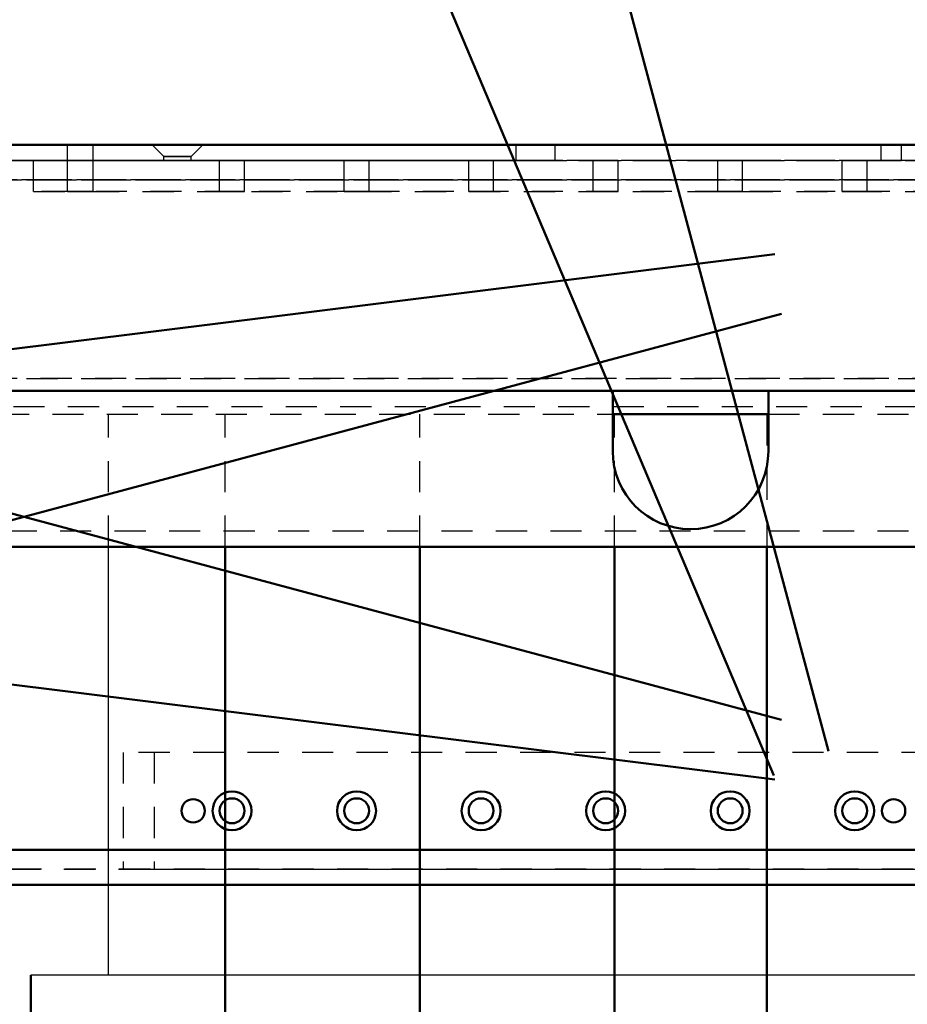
# Model space of a CAD drawing. Extents: x -8441 to -4361, y -3967 to -1117.
# Tile 95 of 149: x -6528 to -6414, y -2734 to -2607. Entities that reach past the tile are written whole.
import ezdxf

# ---------------------------------------------------------------- set-up
doc = ezdxf.new("R2010")
doc.units = 0
doc.header["$MEASUREMENT"] = 0
doc.linetypes.add('HIDDEN', pattern=[7, 4, -3])
doc.layers.get('0').update_dxf_attribs({"linetype": 'CONTINUOUS'})
doc.layers.add('LE_ALL', color=7, linetype='CONTINUOUS', lineweight=50)
doc.layers.add('LE_HIDDEN', color=7, linetype='CONTINUOUS')

msp = doc.modelspace()

# ---------------------------------------------------------------- linework, layer by layer
for p, q in [((-6516.48, -2729.99), (-6516.48, -2674.99)), ((-6356.91, -2729.99), (-6526.48, -2729.99))]:
    msp.add_line(p, q)
msp.add_lwpolyline([(-6226.7, -2654.99), (-6913.7, -2654.99, -0.414214), (-6923.7, -2644.99), (-6923.7, -2633.39, -0.414214), (-6913.7, -2623.39), (-6226.7, -2623.39), (-6226.7, -2654.99)], format="xyb")
at = {"layer": 'LE_ALL', "color": 1}
for p, q in [((-6458.36, -2572.87), (-6423.96, -2701.26)), ((-6483.16, -2580.94), (-6431.02, -2704.35)), ((-6563.83, -2653.99), (-6430.89, -2637.44)), ((-6558.42, -2679.5), (-6430.03, -2645.1)), ((-6558.42, -2662.84), (-6430.03, -2697.24)), ((-6563.83, -2688.35), (-6430.89, -2704.9))]:
    msp.add_line(p, q, dxfattribs=at)
at = {"layer": 'LE_ALL'}
for p, q in [((-6801.6, -2623.4), (-6375.71, -2623.4)), ((-6752.62, -2623.4), (-6375.71, -2623.4)), ((-6521.76, -2623.4), (-6544.11, -2623.4)), ((-6518.46, -2623.4), (-6521.76, -2623.4)), ((-6518.46, -2623.4), (-6521.76, -2623.4)), ((-6504.36, -2623.4), (-6510.86, -2623.4)), ((-6459.11, -2623.4), (-6464.11, -2623.4)), ((-6414.61, -2623.4), (-6417.19, -2623.4)), ((-6306.7, -2654.99), (-6711.7, -2654.99)), ((-6451.7, -2657.99), (-6431.7, -2657.99)), ((-6431.91, -2674.99), (-6431.91, -2783.39)), ((-6718.21, -2713.9), (-6378.11, -2713.9)), ((-6718.21, -2713.9), (-6375.71, -2713.9)), ((-6514.61, -2713.9), (-6718.21, -2713.9)), ((-6514.61, -2713.9), (-6718.21, -2713.9)), ((-6718.21, -2718.4), (-6378.11, -2718.4)), ((-6718.21, -2718.4), (-6378.11, -2718.4)), ((-6718.21, -2718.4), (-6378.11, -2718.4)), ((-6718.21, -2718.4), (-6378.11, -2718.4)), ((-6526.48, -2783.39), (-6526.48, -2729.99))]:
    msp.add_line(p, q, dxfattribs=at)
for points in [[(-6375.71, -2623.4), (-6752.62, -2623.4)], [(-6383.61, -2623.4), (-6752.62, -2623.4)], [(-6383.61, -2623.4), (-6752.62, -2623.4)], [(-6549.11, -2623.4), (-6521.76, -2623.4)], [(-6521.76, -2623.4), (-6549.11, -2623.4)], [(-6521.76, -2623.4), (-6549.11, -2623.4)], [(-6521.76, -2623.4), (-6521.76, -2623.4)], [(-6521.76, -2623.4), (-6518.46, -2623.4)], [(-6518.46, -2623.4), (-6521.76, -2623.4)], [(-6518.46, -2623.4), (-6521.76, -2623.4)], [(-6518.46, -2623.4), (-6521.76, -2623.4)], [(-6521.76, -2623.4), (-6521.76, -2623.4)], [(-6518.46, -2623.4), (-6518.46, -2623.4)], [(-6518.46, -2623.4), (-6510.86, -2623.4)], [(-6464.11, -2623.4), (-6518.46, -2623.4)], [(-6510.86, -2623.4), (-6518.46, -2623.4)], [(-6510.86, -2623.4), (-6518.46, -2623.4)], [(-6518.46, -2623.4), (-6518.46, -2623.4)], [(-6510.86, -2623.4), (-6504.36, -2623.4)], [(-6504.36, -2623.4), (-6510.86, -2623.4)], [(-6504.36, -2623.4), (-6510.86, -2623.4)], [(-6504.36, -2623.4), (-6459.11, -2623.4)], [(-6459.11, -2623.4), (-6504.36, -2623.4)], [(-6459.11, -2623.4), (-6504.36, -2623.4)], [(-6459.11, -2623.4), (-6402.76, -2623.4)], [(-6417.19, -2623.4), (-6459.11, -2623.4)], [(-6402.76, -2623.4), (-6459.11, -2623.4)], [(-6451.7, -2657.99), (-6431.7, -2657.99)], [(-6838.7, -2674.99), (-6526.48, -2674.99), (-6501.48, -2674.99), (-6476.48, -2674.99), (-6451.48, -2674.99), (-6431.91, -2674.99), (-6406.91, -2674.99), (-6381.91, -2674.99), (-6356.91, -2674.99)], [(-6526.48, -2674.99), (-6501.48, -2674.99), (-6476.48, -2674.99), (-6451.48, -2674.99), (-6431.91, -2674.99), (-6406.91, -2674.99), (-6381.91, -2674.99), (-6356.91, -2674.99)], [(-6501.48, -2783.39), (-6501.48, -2674.99)], [(-6476.48, -2783.39), (-6476.48, -2674.99)], [(-6451.48, -2783.39), (-6451.48, -2674.99)], [(-6514.61, -2713.9), (-6718.21, -2713.9), (-6718.21, -2714.85)], [(-6514.61, -2713.9), (-6718.21, -2713.9), (-6718.21, -2714.85)], [(-6718.21, -2713.9), (-6514.61, -2713.9)], [(-6718.21, -2713.9), (-6514.61, -2713.9)], [(-6378.11, -2716.4), (-6378.11, -2718.4), (-6718.21, -2718.4)], [(-6378.11, -2716.4), (-6378.11, -2718.4), (-6718.21, -2718.4)]]:
    msp.add_lwpolyline(points, dxfattribs=at)
msp.add_lwpolyline([(-6451.7, -2654.99), (-6451.7, -2662.74, 1), (-6431.7, -2662.74), (-6431.7, -2654.99)], format="xyb", dxfattribs=at)
msp.add_lwpolyline([(-6451.7, -2654.99), (-6451.7, -2662.74, 1), (-6431.7, -2662.74), (-6431.7, -2654.99)], format="xyb", dxfattribs=at)
for centre, radius in [((-6484.61, -2708.9), 1.6), ((-6452.61, -2708.9), 1.6), ((-6420.61, -2708.9), 1.6), ((-6415.61, -2708.9), 1.5)]:
    msp.add_circle(centre, radius, dxfattribs=at)
for centre, major_axis in [((-6500.61, -2708.9), (2.5, 0)), ((-6484.61, -2708.9), (2.5, 0)), ((-6468.61, -2708.9), (2.5, 0)), ((-6452.61, -2708.9), (2.5, 0)), ((-6436.61, -2708.9), (2.5, 0)), ((-6420.61, -2708.9), (2.5, 0)), ((-6505.61, -2708.9), (0, -1.5)), ((-6505.61, -2708.9), (0, -1.5)), ((-6505.61, -2708.9), (1.5, 0)), ((-6505.61, -2708.9), (1.5, 0)), ((-6505.61, -2708.9), (1.5, 0)), ((-6505.61, -2708.9), (1.5, 0)), ((-6505.61, -2708.9), (1.5, 0)), ((-6505.61, -2708.9), (1.5, 0)), ((-6500.61, -2708.9), (0, -1.6)), ((-6500.61, -2708.9), (1.6, 0)), ((-6500.61, -2708.9), (1.6, 0)), ((-6500.61, -2708.9), (1.6, 0)), ((-6484.61, -2708.9), (1.6, 0)), ((-6484.61, -2708.9), (1.6, 0)), ((-6484.61, -2708.9), (1.6, 0)), ((-6468.61, -2708.9), (0, -1.6)), ((-6468.61, -2708.9), (1.6, 0)), ((-6468.61, -2708.9), (1.6, 0)), ((-6468.61, -2708.9), (1.6, 0)), ((-6452.61, -2708.9), (1.6, 0)), ((-6452.61, -2708.9), (1.6, 0)), ((-6452.61, -2708.9), (1.6, 0)), ((-6436.61, -2708.9), (1.6, 0)), ((-6436.61, -2708.9), (1.6, 0)), ((-6436.61, -2708.9), (1.6, 0)), ((-6436.61, -2708.9), (1.6, 0)), ((-6420.61, -2708.9), (0, -1.6)), ((-6420.61, -2708.9), (1.6, 0)), ((-6420.61, -2708.9), (1.6, 0)), ((-6415.61, -2708.9), (0, -1.5)), ((-6415.61, -2708.9), (1.5, 0)), ((-6415.61, -2708.9), (1.5, 0)), ((-6415.61, -2708.9), (1.5, 0)), ((-6415.61, -2708.9), (1.5, 0)), ((-6415.61, -2708.9), (1.5, 0)), ((-6415.61, -2708.9), (1.5, 0))]:
    msp.add_ellipse(centre, major_axis=major_axis, ratio=1, start_param=0, end_param=6.283185, dxfattribs=at)
at = {"layer": 'LE_HIDDEN', "color": 1, "linetype": 'HIDDEN'}
for p, q in [((-6521.76, -2623.4), (-6518.46, -2623.4)), ((-6521.76, -2623.4), (-6518.46, -2623.4)), ((-6521.76, -2625.4), (-6521.76, -2623.4)), ((-6521.76, -2625.4), (-6521.76, -2623.4)), ((-6510.86, -2623.4), (-6504.36, -2623.4)), ((-6510.86, -2623.4), (-6509.36, -2624.9)), ((-6504.36, -2623.4), (-6505.86, -2624.9)), ((-6464.11, -2623.4), (-6459.11, -2623.4)), ((-6464.11, -2625.4), (-6464.11, -2623.4)), ((-6459.11, -2625.4), (-6459.11, -2623.4)), ((-6459.11, -2625.4), (-6459.11, -2623.4)), ((-6417.19, -2625.4), (-6417.19, -2623.4)), ((-6414.61, -2625.4), (-6414.61, -2623.4)), ((-6790.61, -2625.4), (-6383.61, -2625.4)), ((-6383.61, -2625.4), (-6790.61, -2625.4)), ((-6757.02, -2625.4), (-6417.19, -2625.4)), ((-6544.11, -2625.4), (-6464.11, -2625.4)), ((-6395.11, -2625.4), (-6526.11, -2625.4)), ((-6526.11, -2625.4), (-6395.11, -2625.4)), ((-6526.11, -2629.4), (-6526.11, -2625.4)), ((-6395.11, -2625.4), (-6526.11, -2625.4)), ((-6526.11, -2625.4), (-6395.11, -2625.4)), ((-6526.11, -2629.4), (-6526.11, -2625.4)), ((-6518.46, -2625.4), (-6521.76, -2625.4)), ((-6518.46, -2625.4), (-6521.76, -2625.4)), ((-6521.76, -2625.4), (-6518.46, -2625.4)), ((-6521.76, -2629.4), (-6521.76, -2625.4)), ((-6521.76, -2625.4), (-6518.46, -2625.4)), ((-6521.76, -2629.4), (-6521.76, -2625.4)), ((-6509.36, -2624.9), (-6505.86, -2624.9)), ((-6505.86, -2624.9), (-6509.36, -2624.9)), ((-6509.36, -2625.4), (-6509.36, -2624.9)), ((-6505.86, -2625.4), (-6509.36, -2625.4)), ((-6502.21, -2625.4), (-6499.01, -2625.4)), ((-6502.21, -2629.4), (-6502.21, -2625.4)), ((-6502.21, -2625.4), (-6499.01, -2625.4)), ((-6502.21, -2629.4), (-6502.21, -2625.4)), ((-6486.21, -2625.4), (-6483.01, -2625.4)), ((-6486.21, -2629.4), (-6486.21, -2625.4)), ((-6486.21, -2625.4), (-6483.01, -2625.4)), ((-6486.21, -2629.4), (-6486.21, -2625.4)), ((-6470.21, -2625.4), (-6467.01, -2625.4)), ((-6470.21, -2629.4), (-6470.21, -2625.4)), ((-6470.21, -2625.4), (-6467.01, -2625.4)), ((-6470.21, -2629.4), (-6470.21, -2625.4)), ((-6464.11, -2625.4), (-6459.11, -2625.4)), ((-6454.21, -2625.4), (-6451.01, -2625.4)), ((-6454.21, -2629.4), (-6454.21, -2625.4)), ((-6454.21, -2625.4), (-6451.01, -2625.4)), ((-6454.21, -2629.4), (-6454.21, -2625.4)), ((-6438.21, -2625.4), (-6435.01, -2625.4)), ((-6438.21, -2629.4), (-6438.21, -2625.4)), ((-6438.21, -2625.4), (-6435.01, -2625.4)), ((-6438.21, -2629.4), (-6438.21, -2625.4)), ((-6422.21, -2625.4), (-6419.01, -2625.4)), ((-6422.21, -2629.4), (-6422.21, -2625.4)), ((-6422.21, -2625.4), (-6419.01, -2625.4)), ((-6422.21, -2629.4), (-6422.21, -2625.4)), ((-6417.19, -2625.4), (-6414.61, -2625.4)), ((-6793.01, -2627.9), (-6381.21, -2627.9)), ((-6381.21, -2627.9), (-6793.01, -2627.9)), ((-6790.61, -2627.9), (-6383.61, -2627.9)), ((-6383.61, -2627.9), (-6790.61, -2627.9)), ((-6383.61, -2627.9), (-6790.61, -2627.9)), ((-6526.11, -2629.4), (-6395.11, -2629.4)), ((-6526.11, -2629.4), (-6395.11, -2629.4)), ((-6518.46, -2629.4), (-6521.76, -2629.4)), ((-6518.46, -2629.4), (-6521.76, -2629.4)), ((-6499.01, -2629.4), (-6502.21, -2629.4)), ((-6483.01, -2629.4), (-6486.21, -2629.4)), ((-6483.01, -2629.4), (-6486.21, -2629.4)), ((-6467.01, -2629.4), (-6470.21, -2629.4)), ((-6467.01, -2629.4), (-6470.21, -2629.4)), ((-6451.01, -2629.4), (-6454.21, -2629.4)), ((-6451.01, -2629.4), (-6454.21, -2629.4)), ((-6435.01, -2629.4), (-6438.21, -2629.4)), ((-6435.01, -2629.4), (-6438.21, -2629.4)), ((-6419.01, -2629.4), (-6422.21, -2629.4)), ((-6419.01, -2629.4), (-6422.21, -2629.4)), ((-6793.01, -2653.4), (-6381.21, -2653.4)), ((-6381.21, -2653.4), (-6793.01, -2653.4)), ((-6516.48, -2674.99), (-6516.48, -2657.99)), ((-6501.48, -2674.99), (-6501.48, -2657.99)), ((-6476.48, -2674.99), (-6476.48, -2657.99)), ((-6451.48, -2674.99), (-6451.48, -2657.99)), ((-6431.7, -2657.99), (-6306.7, -2657.99)), ((-6308.7, -2672.99), (-6836.7, -2672.99)), ((-6514.61, -2701.4), (-6514.61, -2716.4)), ((-6410.61, -2701.4), (-6514.61, -2701.4)), ((-6514.61, -2701.4), (-6514.61, -2716.4)), ((-6410.61, -2701.4), (-6514.61, -2701.4)), ((-6510.61, -2701.4), (-6510.61, -2716.4)), ((-6410.61, -2701.4), (-6510.61, -2701.4)), ((-6510.61, -2701.4), (-6510.61, -2716.4)), ((-6410.61, -2701.4), (-6510.61, -2701.4)), ((-6378.11, -2713.9), (-6718.21, -2713.9)), ((-6718.21, -2713.9), (-6378.11, -2713.9)), ((-6718.21, -2713.9), (-6375.71, -2713.9)), ((-6378.11, -2713.9), (-6718.21, -2713.9)), ((-6718.21, -2713.9), (-6378.11, -2713.9)), ((-6718.21, -2713.9), (-6375.71, -2713.9)), ((-6378.11, -2716.4), (-6718.21, -2716.4)), ((-6718.21, -2716.4), (-6378.11, -2716.4)), ((-6378.11, -2716.4), (-6718.21, -2716.4)), ((-6378.11, -2716.4), (-6718.21, -2716.4)), ((-6718.21, -2716.4), (-6378.11, -2716.4)), ((-6378.11, -2716.4), (-6718.21, -2716.4)), ((-6514.61, -2716.4), (-6410.61, -2716.4)), ((-6514.61, -2716.4), (-6410.61, -2716.4)), ((-6510.61, -2716.4), (-6410.61, -2716.4)), ((-6510.61, -2716.4), (-6410.61, -2716.4))]:
    msp.add_line(p, q, dxfattribs=at)
for points in [[(-6801.6, -2623.4), (-6375.71, -2623.4), (-6375.71, -2713.9)], [(-6375.71, -2713.9), (-6375.71, -2623.4), (-6801.6, -2623.4), (-6801.6, -2701.73)], [(-6801.6, -2623.4), (-6375.71, -2623.4), (-6375.71, -2713.9)], [(-6375.71, -2713.9), (-6375.71, -2623.4), (-6801.6, -2623.4), (-6801.6, -2701.73)], [(-6383.61, -2625.4), (-6790.61, -2625.4), (-6790.61, -2623.4)], [(-6790.61, -2623.4), (-6383.61, -2623.4), (-6383.61, -2625.4)], [(-6752.62, -2623.4), (-6790.61, -2623.4), (-6790.61, -2625.4), (-6383.61, -2625.4)], [(-6417.19, -2625.4), (-6757.02, -2625.4), (-6757.02, -2623.4), (-6417.19, -2623.4)], [(-6459.11, -2625.4), (-6464.11, -2625.4), (-6544.11, -2625.4), (-6544.11, -2623.4), (-6464.11, -2623.4)], [(-6521.76, -2623.4), (-6521.76, -2623.4)], [(-6521.76, -2623.4), (-6521.76, -2623.4)], [(-6521.76, -2625.4), (-6518.46, -2625.4), (-6518.46, -2623.4)], [(-6521.76, -2625.4), (-6518.46, -2625.4), (-6518.46, -2623.4)], [(-6521.76, -2623.4), (-6521.76, -2623.4)], [(-6521.76, -2623.4), (-6521.76, -2623.4)], [(-6521.76, -2623.4), (-6521.76, -2623.4)], [(-6521.76, -2623.4), (-6521.76, -2623.4)], [(-6518.46, -2623.4), (-6518.46, -2623.4)], [(-6518.46, -2623.4), (-6518.46, -2623.4)], [(-6518.46, -2623.4), (-6518.46, -2623.4)], [(-6518.46, -2623.4), (-6518.46, -2623.4)], [(-6518.46, -2623.4), (-6518.46, -2623.4)], [(-6518.46, -2623.4), (-6518.46, -2623.4)], [(-6510.86, -2623.4), (-6510.86, -2623.4)], [(-6510.86, -2623.4), (-6510.86, -2623.4)], [(-6510.86, -2623.4), (-6510.86, -2623.4)], [(-6504.36, -2623.4), (-6504.36, -2623.4)], [(-6504.36, -2623.4), (-6504.36, -2623.4)], [(-6504.36, -2623.4), (-6504.36, -2623.4)], [(-6464.11, -2625.4), (-6464.11, -2623.4)], [(-6459.11, -2623.4), (-6459.11, -2623.4)], [(-6459.11, -2623.4), (-6459.11, -2623.4)], [(-6459.11, -2623.4), (-6459.11, -2623.4)], [(-6414.61, -2625.4), (-6417.19, -2625.4), (-6417.19, -2623.4), (-6414.61, -2623.4)], [(-6414.61, -2625.4), (-6414.61, -2623.4)], [(-6395.11, -2629.4), (-6526.11, -2629.4), (-6526.11, -2625.4)], [(-6395.11, -2629.4), (-6526.11, -2629.4), (-6526.11, -2625.4)], [(-6521.76, -2629.4), (-6518.46, -2629.4), (-6518.46, -2625.4), (-6521.76, -2625.4)], [(-6521.76, -2629.4), (-6518.46, -2629.4), (-6518.46, -2625.4), (-6521.76, -2625.4)], [(-6509.36, -2625.4), (-6505.86, -2625.4), (-6505.86, -2624.9)], [(-6499.01, -2629.4), (-6502.21, -2629.4), (-6499.01, -2629.4), (-6499.01, -2625.4), (-6502.21, -2625.4)], [(-6502.21, -2629.4), (-6499.01, -2629.4), (-6499.01, -2625.4), (-6502.21, -2625.4)], [(-6486.21, -2629.4), (-6483.01, -2629.4), (-6483.01, -2625.4), (-6486.21, -2625.4)], [(-6486.21, -2629.4), (-6483.01, -2629.4), (-6483.01, -2625.4), (-6486.21, -2625.4)], [(-6470.21, -2629.4), (-6467.01, -2629.4), (-6467.01, -2625.4), (-6470.21, -2625.4)], [(-6470.21, -2629.4), (-6467.01, -2629.4), (-6467.01, -2625.4), (-6470.21, -2625.4)], [(-6454.21, -2629.4), (-6451.01, -2629.4), (-6451.01, -2625.4), (-6454.21, -2625.4)], [(-6454.21, -2629.4), (-6451.01, -2629.4), (-6451.01, -2625.4), (-6454.21, -2625.4)], [(-6438.21, -2629.4), (-6435.01, -2629.4), (-6435.01, -2625.4), (-6438.21, -2625.4)], [(-6438.21, -2629.4), (-6435.01, -2629.4), (-6435.01, -2625.4), (-6438.21, -2625.4)], [(-6422.21, -2629.4), (-6419.01, -2629.4), (-6419.01, -2625.4), (-6422.21, -2625.4)], [(-6422.21, -2629.4), (-6419.01, -2629.4), (-6419.01, -2625.4), (-6422.21, -2625.4)], [(-6793.01, -2627.9), (-6381.21, -2627.9), (-6381.21, -2653.4)], [(-6793.01, -2627.9), (-6793.01, -2653.4), (-6381.21, -2653.4), (-6381.21, -2627.9)], [(-6381.21, -2653.4), (-6793.01, -2653.4), (-6793.01, -2627.9)], [(-6381.21, -2653.4), (-6381.21, -2627.9), (-6793.01, -2627.9), (-6793.01, -2653.4)], [(-6790.61, -2627.9), (-6383.61, -2627.9), (-6383.61, -2626.94)], [(-6836.7, -2656.99), (-6308.7, -2656.99), (-6308.7, -2672.99)], [(-6656.7, -2657.99), (-6451.7, -2657.99)], [(-6431.91, -2657.99), (-6431.91, -2674.99)], [(-6410.61, -2701.4), (-6514.61, -2701.4), (-6514.61, -2716.4), (-6410.61, -2716.4), (-6410.61, -2701.4)], [(-6410.61, -2701.4), (-6514.61, -2701.4), (-6514.61, -2716.4), (-6410.61, -2716.4), (-6410.61, -2701.4)], [(-6410.61, -2701.4), (-6510.61, -2701.4), (-6510.61, -2716.4), (-6410.61, -2716.4), (-6410.61, -2701.4)], [(-6410.61, -2701.4), (-6510.61, -2701.4), (-6510.61, -2716.4), (-6410.61, -2716.4), (-6410.61, -2701.4)], [(-6375.71, -2713.9), (-6718.21, -2713.9), (-6718.21, -2716.4)], [(-6375.71, -2713.9), (-6718.21, -2713.9), (-6718.21, -2716.4)], [(-6410.61, -2713.9), (-6514.61, -2713.9)], [(-6410.61, -2713.9), (-6514.61, -2713.9)], [(-6410.61, -2713.9), (-6514.61, -2713.9)], [(-6514.61, -2713.9), (-6410.61, -2713.9)], [(-6514.61, -2713.9), (-6410.61, -2713.9)], [(-6410.61, -2713.9), (-6514.61, -2713.9)], [(-6718.21, -2716.4), (-6378.11, -2716.4), (-6378.11, -2718.4)], [(-6718.21, -2716.4), (-6378.11, -2716.4), (-6378.11, -2718.4)], [(-6378.11, -2718.4), (-6718.21, -2718.4)], [(-6378.11, -2718.4), (-6718.21, -2718.4)]]:
    msp.add_lwpolyline(points, dxfattribs=at)
for centre, radius in [((-6500.61, -2708.9), 2.5), ((-6500.61, -2708.9), 2.5), ((-6500.61, -2708.9), 2.5), ((-6500.61, -2708.9), 2.5), ((-6484.61, -2708.9), 2.5), ((-6484.61, -2708.9), 2.5), ((-6484.61, -2708.9), 2.5), ((-6484.61, -2708.9), 2.5), ((-6468.61, -2708.9), 2.5), ((-6468.61, -2708.9), 2.5), ((-6468.61, -2708.9), 2.5), ((-6468.61, -2708.9), 2.5), ((-6452.61, -2708.9), 2.5), ((-6452.61, -2708.9), 2.5), ((-6452.61, -2708.9), 2.5), ((-6452.61, -2708.9), 2.5), ((-6436.61, -2708.9), 2.5), ((-6436.61, -2708.9), 2.5), ((-6436.61, -2708.9), 2.5), ((-6436.61, -2708.9), 2.5), ((-6420.61, -2708.9), 2.5), ((-6420.61, -2708.9), 2.5), ((-6420.61, -2708.9), 2.5), ((-6420.61, -2708.9), 2.5), ((-6505.61, -2708.9), 1.5), ((-6505.61, -2708.9), 1.5), ((-6505.61, -2708.9), 1.5), ((-6505.61, -2708.9), 1.5), ((-6505.61, -2708.9), 1.5), ((-6505.61, -2708.9), 1.5), ((-6505.61, -2708.9), 1.5), ((-6505.61, -2708.9), 1.5), ((-6500.61, -2708.9), 1.6), ((-6500.61, -2708.9), 1.6), ((-6500.61, -2708.9), 1.6), ((-6500.61, -2708.9), 1.6), ((-6484.61, -2708.9), 1.6), ((-6484.61, -2708.9), 1.6), ((-6484.61, -2708.9), 1.6), ((-6484.61, -2708.9), 1.6), ((-6468.61, -2708.9), 1.6), ((-6468.61, -2708.9), 1.6), ((-6468.61, -2708.9), 1.6), ((-6468.61, -2708.9), 1.6), ((-6452.61, -2708.9), 1.6), ((-6452.61, -2708.9), 1.6), ((-6452.61, -2708.9), 1.6), ((-6452.61, -2708.9), 1.6), ((-6436.61, -2708.9), 1.6), ((-6436.61, -2708.9), 1.6), ((-6436.61, -2708.9), 1.6), ((-6436.61, -2708.9), 1.6), ((-6420.61, -2708.9), 1.6), ((-6420.61, -2708.9), 1.6), ((-6420.61, -2708.9), 1.6), ((-6420.61, -2708.9), 1.6), ((-6415.61, -2708.9), 1.5), ((-6415.61, -2708.9), 1.5), ((-6415.61, -2708.9), 1.5), ((-6415.61, -2708.9), 1.5), ((-6415.61, -2708.9), 1.5), ((-6415.61, -2708.9), 1.5), ((-6415.61, -2708.9), 1.5), ((-6415.61, -2708.9), 1.5)]:
    msp.add_circle(centre, radius, dxfattribs=at)
for centre, major_axis in [((-6500.61, -2708.9), (0, -2.5)), ((-6500.61, -2708.9), (2.5, 0)), ((-6500.61, -2708.9), (2.5, 0)), ((-6484.61, -2708.9), (0, -2.5)), ((-6484.61, -2708.9), (2.5, 0)), ((-6484.61, -2708.9), (2.5, 0)), ((-6468.61, -2708.9), (0, -2.5)), ((-6468.61, -2708.9), (0, -2.5)), ((-6468.61, -2708.9), (2.5, 0)), ((-6452.61, -2708.9), (0, -2.5)), ((-6452.61, -2708.9), (0, -2.5)), ((-6452.61, -2708.9), (2.5, 0)), ((-6436.61, -2708.9), (0, -2.5)), ((-6436.61, -2708.9), (2.5, 0)), ((-6436.61, -2708.9), (2.5, 0)), ((-6420.61, -2708.9), (0, -2.5)), ((-6420.61, -2708.9), (0, -2.5)), ((-6420.61, -2708.9), (2.5, 0))]:
    msp.add_ellipse(centre, major_axis=major_axis, ratio=1, start_param=0, end_param=6.283185, dxfattribs=at)

doc.saveas('drawing.dxf')
